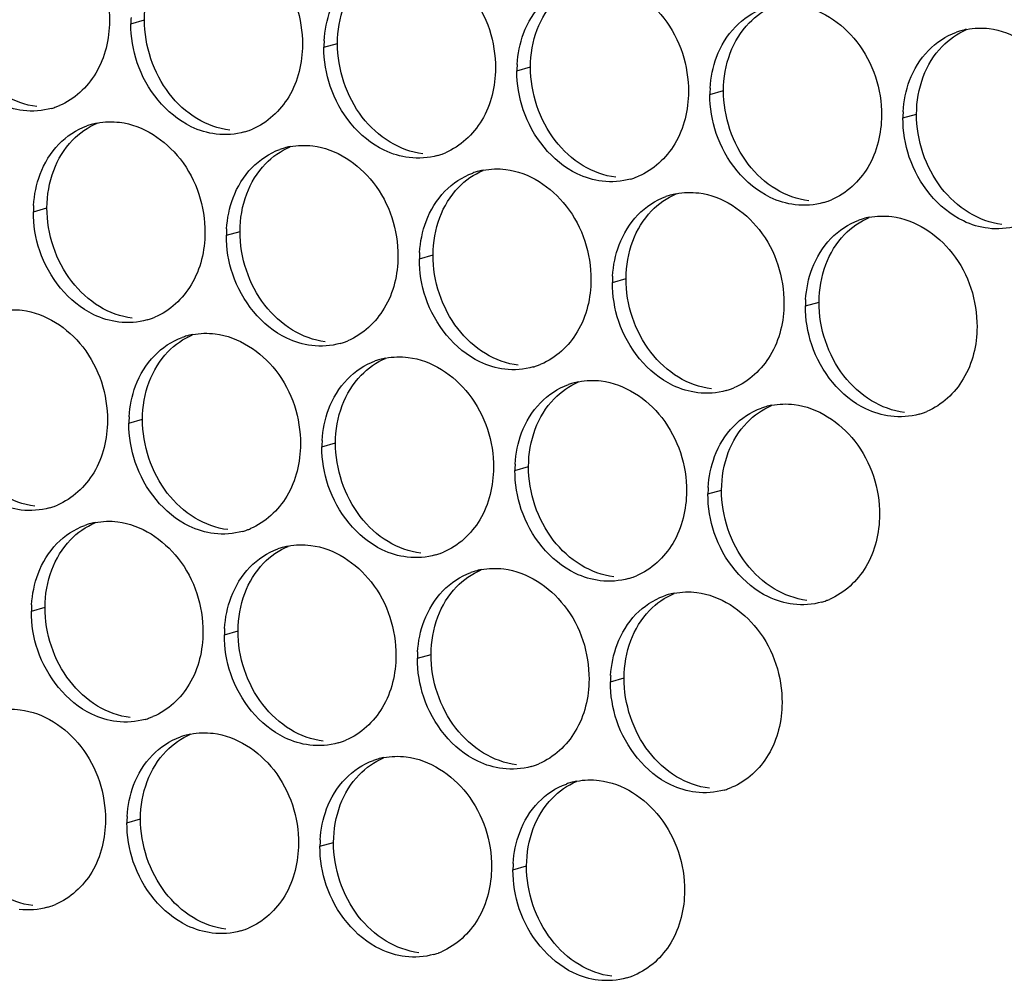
# Paper-space layout '45651_1_3' of a CAD drawing. Header units: millimetres. Extents: x -231 to 594, y 0 to 420.
# Tile 125 of 247: x 100 to 108, y 245 to 253. Entities that reach past the tile are written whole.
import ezdxf

# ---------------------------------------------------------------- set-up
doc = ezdxf.new("R2010")
doc.units = ezdxf.units.MM
doc.header["$LTSCALE"] = 32.67
doc.layers.add('02___PRT_ALL_AXES', color=7, linetype='CONTINUOUS')

psp = doc.layouts.new('45651_1_3')

# ---------------------------------------------------------------- linework, layer by layer
at = {"layer": '02___PRT_ALL_AXES', "color": 7, "linetype": 'CONTINUOUS'}
for p, q in [((101.1306, 252.7816), (101.2378, 252.8122)), ((102.6502, 252.5961), (102.7574, 252.6268)), ((104.1698, 252.4106), (104.277, 252.4413)), ((105.6893, 252.2251), (105.7965, 252.2558)), ((107.2089, 252.0396), (107.3161, 252.0703)), ((100.363, 251.3018), (100.4702, 251.3325)), ((101.8826, 251.1164), (101.9898, 251.147)), ((103.4022, 250.9309), (103.5094, 250.9616)), ((104.9218, 250.7454), (105.029, 250.7761)), ((106.4414, 250.5599), (106.5486, 250.5906)), ((101.115, 249.6367), (101.2222, 249.6673)), ((102.6346, 249.4512), (102.7418, 249.4819)), ((104.1542, 249.2657), (104.2614, 249.2964)), ((105.6738, 249.0802), (105.781, 249.1109)), ((100.3475, 248.157), (100.4547, 248.1876)), ((101.8671, 247.9715), (101.9743, 248.0022)), ((103.3866, 247.786), (103.4938, 247.8167)), ((104.9062, 247.6005), (105.0134, 247.6312)), ((101.0995, 246.4918), (101.2067, 246.5224)), ((102.6191, 246.3063), (102.7263, 246.337)), ((104.1387, 246.1208), (104.2459, 246.1515))]:
    psp.add_line(p, q, dxfattribs=at)
at = {"layer": '02___PRT_ALL_AXES', "color": 3, "linetype": 'CONTINUOUS'}
for centre, radius, start, end in [((102.0224, 252.7771), 0.8918, 176.51802, 179.71686), ((107.8143, 252.2006), 0.5467, 105.94061, 109.76751), ((107.8157, 252.1956), 0.5519, 100.97724, 105.93831), ((103.542, 252.5917), 0.8918, 176.51802, 179.71686), ((105.0616, 252.4062), 0.8918, 176.51802, 179.71686), ((106.5812, 252.2207), 0.8918, 176.51802, 179.71686), ((100.3563, 252.6412), 0.5467, 285.94061, 289.76751), ((100.3558, 252.6425), 0.5481, 289.77289, 292.73686), ((108.1007, 252.0352), 0.8918, 176.51802, 179.71686), ((100.9684, 251.4628), 0.5467, 105.94061, 109.76751), ((100.9698, 251.4578), 0.5519, 100.97724, 105.93831), ((101.8759, 252.4557), 0.5467, 285.94061, 289.76751), ((101.8754, 252.457), 0.5481, 289.77289, 292.73686), ((102.488, 251.2774), 0.5467, 105.94061, 109.76751), ((102.4894, 251.2723), 0.5519, 100.97724, 105.93831), ((103.3955, 252.2702), 0.5467, 285.94061, 289.76751), ((103.395, 252.2715), 0.5481, 289.77289, 292.73686), ((104.009, 251.0869), 0.5519, 100.97724, 105.93831), ((104.0076, 251.0919), 0.5467, 105.94061, 109.76751), ((104.9151, 252.0847), 0.5467, 285.94061, 289.76751), ((104.9146, 252.0861), 0.5481, 289.77289, 292.73686), ((105.5272, 250.9064), 0.5467, 105.94061, 109.76751), ((105.5286, 250.9014), 0.5519, 100.97724, 105.93831), ((106.4341, 251.9006), 0.5481, 289.77289, 292.73686), ((101.2548, 251.2974), 0.8918, 176.51802, 179.71686), ((106.4347, 251.8993), 0.5467, 285.94061, 289.76751), ((107.0468, 250.7209), 0.5467, 105.94061, 109.76751), ((107.0482, 250.7159), 0.5519, 100.97724, 105.93831), ((102.7744, 251.112), 0.8918, 176.51802, 179.71686), ((104.294, 250.9265), 0.8918, 176.51802, 179.71686), ((105.8136, 250.741), 0.8918, 176.51802, 179.71686), ((107.3332, 250.5555), 0.8918, 176.51802, 179.71686), ((101.1084, 250.976), 0.5467, 285.94061, 289.76751), ((101.1078, 250.9773), 0.5481, 289.77289, 292.73686), ((101.7205, 249.7977), 0.5467, 105.94061, 109.76751), ((101.7219, 249.7926), 0.5519, 100.97724, 105.93831), ((102.6279, 250.7905), 0.5467, 285.94061, 289.76751), ((102.6274, 250.7918), 0.5481, 289.77289, 292.73686), ((103.2414, 249.6071), 0.5519, 100.97724, 105.93831), ((103.24, 249.6122), 0.5467, 105.94061, 109.76751), ((104.1475, 250.605), 0.5467, 285.94061, 289.76751), ((104.147, 250.6063), 0.5481, 289.77289, 292.73686), ((104.7596, 249.4267), 0.5467, 105.94061, 109.76751), ((104.761, 249.4217), 0.5519, 100.97724, 105.93831), ((105.6671, 250.4196), 0.5467, 285.94061, 289.76751), ((105.6666, 250.4209), 0.5481, 289.77289, 292.73686), ((106.2792, 249.2412), 0.5467, 105.94061, 109.76751), ((106.2806, 249.2362), 0.5519, 100.97724, 105.93831), ((102.0069, 249.6323), 0.8918, 176.51802, 179.71686), ((107.1867, 250.2341), 0.5467, 285.94061, 289.76751), ((107.1862, 250.2354), 0.5481, 289.77289, 292.73686), ((103.5265, 249.4468), 0.8918, 176.51802, 179.71686), ((105.046, 249.2613), 0.8918, 176.51802, 179.71686), ((106.5656, 249.0758), 0.8918, 176.51802, 179.71686), ((100.3403, 249.4976), 0.5481, 289.77289, 292.73686), ((100.3408, 249.4963), 0.5467, 285.94061, 289.76751), ((100.9529, 248.3179), 0.5467, 105.94061, 109.76751), ((100.9543, 248.3129), 0.5519, 100.97724, 105.93831), ((101.8604, 249.3108), 0.5467, 285.94061, 289.76751), ((101.8598, 249.3121), 0.5481, 289.77289, 292.73686), ((102.4725, 248.1325), 0.5467, 105.94061, 109.76751), ((102.4739, 248.1274), 0.5519, 100.97724, 105.93831), ((103.38, 249.1253), 0.5467, 285.94061, 289.76751), ((103.3794, 249.1266), 0.5481, 289.77289, 292.73686), ((103.9921, 247.947), 0.5467, 105.94061, 109.76751), ((103.9935, 247.942), 0.5519, 100.97724, 105.93831), ((104.8995, 248.9398), 0.5467, 285.94061, 289.76751), ((104.899, 248.9412), 0.5481, 289.77289, 292.73686), ((105.5131, 247.7565), 0.5519, 100.97724, 105.93831), ((105.5116, 247.7615), 0.5467, 105.94061, 109.76751), ((106.4191, 248.7544), 0.5467, 285.94061, 289.76751), ((106.4186, 248.7557), 0.5481, 289.77289, 292.73686), ((101.2393, 248.1525), 0.8918, 176.51802, 179.71686), ((102.7589, 247.9671), 0.8918, 176.51802, 179.71686), ((104.2785, 247.7816), 0.8918, 176.51802, 179.71686), ((105.7981, 247.5961), 0.8918, 176.51802, 179.71686), ((101.0928, 247.8311), 0.5467, 285.94061, 289.76751), ((101.0923, 247.8324), 0.5481, 289.77289, 292.73686), ((101.7049, 246.6528), 0.5467, 105.94061, 109.76751), ((101.7063, 246.6477), 0.5519, 100.97724, 105.93831), ((102.6124, 247.6456), 0.5467, 285.94061, 289.76751), ((102.6119, 247.6469), 0.5481, 289.77289, 292.73686), ((103.2245, 246.4673), 0.5467, 105.94061, 109.76751), ((103.2259, 246.4623), 0.5519, 100.97724, 105.93831), ((104.132, 247.4601), 0.5467, 285.94061, 289.76751), ((104.1315, 247.4615), 0.5481, 289.77289, 292.73686), ((104.7455, 246.2768), 0.5519, 100.97724, 105.93831), ((104.7441, 246.2818), 0.5467, 105.94061, 109.76751), ((105.6516, 247.2747), 0.5467, 285.94061, 289.76751), ((105.651, 247.276), 0.5481, 289.77289, 292.73686), ((101.9913, 246.4874), 0.8918, 176.51802, 179.71686), ((103.5109, 246.3019), 0.8918, 176.51802, 179.71686), ((105.0305, 246.1164), 0.8918, 176.51802, 179.71686), ((100.3253, 246.3514), 0.5467, 285.94061, 289.76751), ((100.3247, 246.3527), 0.5481, 289.77289, 292.73686), ((101.8443, 246.1672), 0.5481, 289.77289, 292.73686), ((101.8448, 246.1659), 0.5467, 285.94061, 289.76751), ((103.3644, 245.9804), 0.5467, 285.94061, 289.76751), ((103.3639, 245.9818), 0.5481, 289.77289, 292.73686), ((104.884, 245.795), 0.5467, 285.94061, 289.76751), ((104.8835, 245.7963), 0.5481, 289.77289, 292.73686)]:
    psp.add_arc(centre, radius, start, end, dxfattribs=at)
for points, knots in [([(100.2903, 253.6708), (100.4746, 253.6483), (100.8379, 253.4072), (100.9628, 253.0062), (100.9617, 252.8022)], [0, 0, 0, 0, 0.476473, 1, 1, 1, 1]), ([(101.8098, 253.4853), (101.9941, 253.4628), (102.3575, 253.2217), (102.4823, 252.8207), (102.4813, 252.6167)], [0, 0, 0, 0, 0.476473, 1, 1, 1, 1]), ([(103.3294, 253.2999), (103.5137, 253.2774), (103.8771, 253.0363), (104.0019, 252.6352), (104.0009, 252.4312)], [0, 0, 0, 0, 0.476473, 1, 1, 1, 1]), ([(104.849, 253.1144), (105.0333, 253.0919), (105.3967, 252.8508), (105.5215, 252.4497), (105.5205, 252.2457)], [0, 0, 0, 0, 0.476473, 1, 1, 1, 1]), ([(106.3686, 252.9289), (106.5529, 252.9064), (106.9163, 252.6653), (107.0411, 252.2643), (107.0401, 252.0603)], [0, 0, 0, 0, 0.476473, 1, 1, 1, 1]), ([(100.9617, 252.8022), (100.961, 252.6609), (100.8981, 252.3847), (100.6855, 252.1863), (100.5677, 252.1369)], [0, 0, 0, 0, 0.525086, 1, 1, 1, 1]), ([(107.8882, 252.7434), (108.0725, 252.7209), (108.4359, 252.4798), (108.5607, 252.0788), (108.5597, 251.8748)], [0, 0, 0, 0, 0.476473, 1, 1, 1, 1]), ([(100.2825, 252.0984), (100.2149, 252.1066), (99.9345, 252.1905), (99.7309, 252.4515), (99.6609, 252.6599)], [0, 0, 0, 0, 0.236458, 1, 1, 1, 1]), ([(102.4813, 252.6167), (102.4806, 252.4754), (102.4176, 252.1992), (102.2051, 252.0009), (102.0872, 251.9515)], [0, 0, 0, 0, 0.525086, 1, 1, 1, 1]), ([(101.8021, 251.9129), (101.7345, 251.9211), (101.4541, 252.005), (101.2505, 252.266), (101.1805, 252.4744)], [0, 0, 0, 0, 0.236458, 1, 1, 1, 1]), ([(104.0009, 252.4312), (104.0002, 252.2899), (103.9372, 252.0137), (103.7247, 251.8154), (103.6068, 251.766)], [0, 0, 0, 0, 0.525086, 1, 1, 1, 1]), ([(103.3217, 251.7274), (103.2541, 251.7357), (102.9737, 251.8195), (102.77, 252.0805), (102.7001, 252.2889)], [0, 0, 0, 0, 0.236458, 1, 1, 1, 1]), ([(105.5205, 252.2457), (105.5198, 252.1044), (105.4568, 251.8282), (105.2443, 251.6299), (105.1264, 251.5805)], [0, 0, 0, 0, 0.525086, 1, 1, 1, 1]), ([(104.8412, 251.5419), (104.7737, 251.5502), (104.4933, 251.634), (104.2896, 251.895), (104.2197, 252.1034)], [0, 0, 0, 0, 0.236458, 1, 1, 1, 1]), ([(107.0401, 252.0603), (107.0394, 251.919), (106.9764, 251.6427), (106.7639, 251.4444), (106.646, 251.395)], [0, 0, 0, 0, 0.525086, 1, 1, 1, 1]), ([(101.0423, 252.0056), (101.2266, 251.9831), (101.59, 251.742), (101.7148, 251.341), (101.7138, 251.137)], [0, 0, 0, 0, 0.476473, 1, 1, 1, 1]), ([(106.3608, 251.3565), (106.2932, 251.3647), (106.0129, 251.4486), (105.8092, 251.7096), (105.7393, 251.918)], [0, 0, 0, 0, 0.236458, 1, 1, 1, 1]), ([(102.5619, 251.8202), (102.7462, 251.7977), (103.1095, 251.5566), (103.2344, 251.1555), (103.2333, 250.9515)], [0, 0, 0, 0, 0.476473, 1, 1, 1, 1]), ([(107.8804, 251.171), (107.8128, 251.1792), (107.5325, 251.2631), (107.3288, 251.5241), (107.2588, 251.7325)], [0, 0, 0, 0, 0.236458, 1, 1, 1, 1]), ([(104.0814, 251.6347), (104.2657, 251.6122), (104.6291, 251.3711), (104.7539, 250.97), (104.7529, 250.766)], [0, 0, 0, 0, 0.476473, 1, 1, 1, 1]), ([(105.601, 251.4492), (105.7853, 251.4267), (106.1487, 251.1856), (106.2735, 250.7845), (106.2725, 250.5805)], [0, 0, 0, 0, 0.476473, 1, 1, 1, 1]), ([(107.1206, 251.2637), (107.3049, 251.2412), (107.6683, 251.0001), (107.7931, 250.5991), (107.7921, 250.3951)], [0, 0, 0, 0, 0.476473, 1, 1, 1, 1]), ([(101.7138, 251.137), (101.7131, 250.9957), (101.6501, 250.7195), (101.4375, 250.5212), (101.3197, 250.4718)], [0, 0, 0, 0, 0.525086, 1, 1, 1, 1]), ([(101.0345, 250.4332), (100.9669, 250.4414), (100.6866, 250.5253), (100.4829, 250.7863), (100.4129, 250.9947)], [0, 0, 0, 0, 0.236458, 1, 1, 1, 1]), ([(103.2333, 250.9515), (103.2327, 250.8102), (103.1697, 250.534), (102.9571, 250.3357), (102.8393, 250.2863)], [0, 0, 0, 0, 0.525086, 1, 1, 1, 1]), ([(102.5541, 250.2477), (102.4865, 250.256), (102.2061, 250.3398), (102.0025, 250.6008), (101.9325, 250.8092)], [0, 0, 0, 0, 0.236458, 1, 1, 1, 1]), ([(104.7529, 250.766), (104.7522, 250.6247), (104.6893, 250.3485), (104.4767, 250.1502), (104.3588, 250.1008)], [0, 0, 0, 0, 0.525086, 1, 1, 1, 1]), ([(104.0737, 250.0622), (104.0061, 250.0705), (103.7257, 250.1543), (103.5221, 250.4153), (103.4521, 250.6237)], [0, 0, 0, 0, 0.236458, 1, 1, 1, 1]), ([(106.2725, 250.5805), (106.2718, 250.4392), (106.2088, 250.163), (105.9963, 249.9647), (105.8784, 249.9153)], [0, 0, 0, 0, 0.525086, 1, 1, 1, 1]), ([(100.2747, 250.5259), (100.459, 250.5034), (100.8224, 250.2623), (100.9472, 249.8613), (100.9462, 249.6573)], [0, 0, 0, 0, 0.476473, 1, 1, 1, 1]), ([(105.5933, 249.8768), (105.5257, 249.885), (105.2453, 249.9689), (105.0417, 250.2299), (104.9717, 250.4383)], [0, 0, 0, 0, 0.236458, 1, 1, 1, 1]), ([(107.7921, 250.3951), (107.7914, 250.2538), (107.7284, 249.9776), (107.5159, 249.7792), (107.398, 249.7299)], [0, 0, 0, 0, 0.525086, 1, 1, 1, 1]), ([(101.7943, 250.3404), (101.9786, 250.318), (102.342, 250.0768), (102.4668, 249.6758), (102.4658, 249.4718)], [0, 0, 0, 0, 0.476473, 1, 1, 1, 1]), ([(107.1128, 249.6913), (107.0453, 249.6995), (106.7649, 249.7834), (106.5612, 250.0444), (106.4913, 250.2528)], [0, 0, 0, 0, 0.236458, 1, 1, 1, 1]), ([(103.3139, 250.155), (103.4982, 250.1325), (103.8616, 249.8914), (103.9864, 249.4903), (103.9854, 249.2863)], [0, 0, 0, 0, 0.476473, 1, 1, 1, 1]), ([(104.8335, 249.9695), (105.0178, 249.947), (105.3811, 249.7059), (105.506, 249.3048), (105.505, 249.1008)], [0, 0, 0, 0, 0.476473, 1, 1, 1, 1]), ([(106.3531, 249.784), (106.5374, 249.7615), (106.9007, 249.5204), (107.0255, 249.1194), (107.0245, 248.9154)], [0, 0, 0, 0, 0.476473, 1, 1, 1, 1]), ([(100.9462, 249.6573), (100.9455, 249.516), (100.8825, 249.2398), (100.67, 249.0414), (100.5521, 248.9921)], [0, 0, 0, 0, 0.525086, 1, 1, 1, 1]), ([(100.2669, 248.9535), (100.1994, 248.9617), (99.919, 249.0456), (99.7153, 249.3066), (99.6454, 249.515)], [0, 0, 0, 0, 0.236458, 1, 1, 1, 1]), ([(102.4658, 249.4718), (102.4651, 249.3305), (102.4021, 249.0543), (102.1896, 248.856), (102.0717, 248.8066)], [0, 0, 0, 0, 0.525086, 1, 1, 1, 1]), ([(101.7865, 248.768), (101.719, 248.7763), (101.4386, 248.8601), (101.2349, 249.1211), (101.165, 249.3295)], [0, 0, 0, 0, 0.236458, 1, 1, 1, 1]), ([(103.9854, 249.2863), (103.9847, 249.145), (103.9217, 248.8688), (103.7092, 248.6705), (103.5913, 248.6211)], [0, 0, 0, 0, 0.525086, 1, 1, 1, 1]), ([(103.3061, 248.5825), (103.2385, 248.5908), (102.9582, 248.6746), (102.7545, 248.9356), (102.6846, 249.144)], [0, 0, 0, 0, 0.236458, 1, 1, 1, 1]), ([(105.505, 249.1008), (105.5043, 248.9595), (105.4413, 248.6833), (105.2287, 248.485), (105.1109, 248.4356)], [0, 0, 0, 0, 0.525086, 1, 1, 1, 1]), ([(104.8257, 248.3971), (104.7581, 248.4053), (104.4777, 248.4891), (104.2741, 248.7502), (104.2041, 248.9586)], [0, 0, 0, 0, 0.236458, 1, 1, 1, 1]), ([(107.0245, 248.9154), (107.0238, 248.7741), (106.9609, 248.4979), (106.7483, 248.2995), (106.6305, 248.2502)], [0, 0, 0, 0, 0.525086, 1, 1, 1, 1]), ([(101.0267, 248.8607), (101.211, 248.8382), (101.5744, 248.5971), (101.6992, 248.1961), (101.6982, 247.9921)], [0, 0, 0, 0, 0.476473, 1, 1, 1, 1]), ([(106.3453, 248.2116), (106.2777, 248.2198), (105.9973, 248.3037), (105.7937, 248.5647), (105.7237, 248.7731)], [0, 0, 0, 0, 0.236458, 1, 1, 1, 1]), ([(102.5463, 248.6753), (102.7306, 248.6528), (103.094, 248.4117), (103.2188, 248.0106), (103.2178, 247.8066)], [0, 0, 0, 0, 0.476473, 1, 1, 1, 1]), ([(104.0659, 248.4898), (104.2502, 248.4673), (104.6136, 248.2262), (104.7384, 247.8251), (104.7374, 247.6211)], [0, 0, 0, 0, 0.476473, 1, 1, 1, 1]), ([(105.5855, 248.3043), (105.7698, 248.2818), (106.1332, 248.0407), (106.258, 247.6397), (106.257, 247.4357)], [0, 0, 0, 0, 0.476473, 1, 1, 1, 1]), ([(101.6982, 247.9921), (101.6975, 247.8508), (101.6345, 247.5746), (101.422, 247.3763), (101.3041, 247.3269)], [0, 0, 0, 0, 0.525086, 1, 1, 1, 1]), ([(101.019, 247.2883), (100.9514, 247.2965), (100.671, 247.3804), (100.4674, 247.6414), (100.3974, 247.8498)], [0, 0, 0, 0, 0.236458, 1, 1, 1, 1]), ([(103.2178, 247.8066), (103.2171, 247.6653), (103.1541, 247.3891), (102.9416, 247.1908), (102.8237, 247.1414)], [0, 0, 0, 0, 0.525086, 1, 1, 1, 1]), ([(102.5385, 247.1028), (102.471, 247.1111), (102.1906, 247.1949), (101.9869, 247.4559), (101.917, 247.6643)], [0, 0, 0, 0, 0.236458, 1, 1, 1, 1]), ([(104.7374, 247.6211), (104.7367, 247.4798), (104.6737, 247.2036), (104.4612, 247.0053), (104.3433, 246.9559)], [0, 0, 0, 0, 0.525086, 1, 1, 1, 1]), ([(104.0581, 246.9173), (103.9906, 246.9256), (103.7102, 247.0094), (103.5065, 247.2705), (103.4366, 247.4789)], [0, 0, 0, 0, 0.236458, 1, 1, 1, 1]), ([(106.257, 247.4357), (106.2563, 247.2944), (106.1933, 247.0181), (105.9808, 246.8198), (105.8629, 246.7704)], [0, 0, 0, 0, 0.525086, 1, 1, 1, 1]), ([(100.2592, 247.381), (100.4435, 247.3585), (100.8069, 247.1174), (100.9317, 246.7164), (100.9307, 246.5124)], [0, 0, 0, 0, 0.476473, 1, 1, 1, 1]), ([(105.5777, 246.7319), (105.5101, 246.7401), (105.2298, 246.824), (105.0261, 247.085), (104.9562, 247.2934)], [0, 0, 0, 0, 0.236458, 1, 1, 1, 1]), ([(101.7788, 247.1956), (101.9631, 247.1731), (102.3264, 246.932), (102.4513, 246.5309), (102.4502, 246.3269)], [0, 0, 0, 0, 0.476473, 1, 1, 1, 1]), ([(103.2983, 247.0101), (103.4826, 246.9876), (103.846, 246.7465), (103.9708, 246.3454), (103.9698, 246.1414)], [0, 0, 0, 0, 0.476473, 1, 1, 1, 1]), ([(104.8179, 246.8246), (105.0022, 246.8021), (105.3656, 246.561), (105.4904, 246.1599), (105.4894, 245.9559)], [0, 0, 0, 0, 0.476473, 1, 1, 1, 1]), ([(100.9307, 246.5124), (100.93, 246.3711), (100.867, 246.0949), (100.6544, 245.8966), (100.5366, 245.8472)], [0, 0, 0, 0, 0.525086, 1, 1, 1, 1]), ([(102.4502, 246.3269), (102.4495, 246.1856), (102.3866, 245.9094), (102.174, 245.7111), (102.0562, 245.6617)], [0, 0, 0, 0, 0.525086, 1, 1, 1, 1]), ([(101.771, 245.6231), (101.7034, 245.6314), (101.423, 245.7152), (101.2194, 245.9762), (101.1494, 246.1846)], [0, 0, 0, 0, 0.236458, 1, 1, 1, 1]), ([(103.9698, 246.1414), (103.9691, 246.0001), (103.9061, 245.7239), (103.6936, 245.5256), (103.5757, 245.4762)], [0, 0, 0, 0, 0.525086, 1, 1, 1, 1]), ([(103.2906, 245.4376), (103.223, 245.4459), (102.9426, 245.5297), (102.739, 245.7907), (102.669, 245.9991)], [0, 0, 0, 0, 0.236458, 1, 1, 1, 1]), ([(105.4894, 245.9559), (105.4887, 245.8147), (105.4257, 245.5384), (105.2132, 245.3401), (105.0953, 245.2907)], [0, 0, 0, 0, 0.525086, 1, 1, 1, 1]), ([(104.8102, 245.2522), (104.7426, 245.2604), (104.4622, 245.3443), (104.2585, 245.6053), (104.1886, 245.8137)], [0, 0, 0, 0, 0.236458, 1, 1, 1, 1])]:
    psp.add_open_spline(points, degree=3, knots=knots, dxfattribs=at)
at = {"layer": '02___PRT_ALL_AXES', "color": 7, "linetype": 'CONTINUOUS'}
for points in [[(101.2378, 252.8122), (101.2383, 252.912), (101.2555, 253.0135), (101.2907, 253.1068)], [(104.3298, 252.7359), (104.3627, 252.823), (104.4128, 252.9061), (104.4775, 252.9731)], [(102.7574, 252.6268), (102.7579, 252.7265), (102.7751, 252.828), (102.8103, 252.9214)], [(105.9971, 252.7876), (106.0515, 252.844), (106.1184, 252.8907), (106.1906, 252.921)], [(101.4328, 252.2321), (101.308, 252.3935), (101.2368, 252.6082), (101.2378, 252.8122)], [(105.8494, 252.5504), (105.8822, 252.6376), (105.9324, 252.7206), (105.9971, 252.7876)], [(104.277, 252.4413), (104.2774, 252.541), (104.2947, 252.6425), (104.3298, 252.7359)], [(107.5167, 252.6021), (107.5711, 252.6585), (107.6379, 252.7053), (107.7102, 252.7355)], [(102.9524, 252.0467), (102.8276, 252.208), (102.7564, 252.4228), (102.7574, 252.6268)], [(107.369, 252.3649), (107.4018, 252.4521), (107.452, 252.5351), (107.5167, 252.6021)], [(105.7965, 252.2558), (105.797, 252.3556), (105.8143, 252.457), (105.8494, 252.5504)], [(104.472, 251.8612), (104.3472, 252.0226), (104.2759, 252.2373), (104.277, 252.4413)], [(107.3161, 252.0703), (107.3166, 252.1701), (107.3339, 252.2715), (107.369, 252.3649)], [(105.9916, 251.6757), (105.8668, 251.8371), (105.7955, 252.0518), (105.7965, 252.2558)], [(100.3897, 252.129), (100.2991, 252.1401), (100.2096, 252.1731), (100.1315, 252.2204)], [(101.6511, 252.035), (101.5673, 252.0858), (101.4928, 252.1546), (101.4328, 252.2321)], [(101.9093, 251.9436), (101.8187, 251.9546), (101.7292, 251.9877), (101.6511, 252.035)], [(103.1707, 251.8495), (103.0868, 251.9003), (103.0124, 251.9691), (102.9524, 252.0467)], [(107.5112, 251.4902), (107.3864, 251.6516), (107.3151, 251.8663), (107.3161, 252.0703)], [(100.6708, 251.8643), (100.7252, 251.9207), (100.792, 251.9675), (100.8643, 251.9977)], [(100.5231, 251.6271), (100.5559, 251.7143), (100.6061, 251.7973), (100.6708, 251.8643)], [(104.6903, 251.664), (104.6064, 251.7148), (104.532, 251.7836), (104.472, 251.8612)], [(102.1904, 251.6788), (102.2448, 251.7352), (102.3116, 251.782), (102.3839, 251.8123)], [(103.4289, 251.7581), (103.3382, 251.7692), (103.2488, 251.8022), (103.1707, 251.8495)], [(100.4702, 251.3325), (100.4707, 251.4323), (100.488, 251.5337), (100.5231, 251.6271)], [(102.0427, 251.4416), (102.0755, 251.5288), (102.1257, 251.6119), (102.1904, 251.6788)], [(103.7099, 251.4934), (103.7644, 251.5497), (103.8312, 251.5965), (103.9035, 251.6268)], [(104.9484, 251.5726), (104.8578, 251.5837), (104.7684, 251.6167), (104.6903, 251.664)], [(106.2099, 251.4785), (106.126, 251.5293), (106.0516, 251.5982), (105.9916, 251.6757)], [(103.5623, 251.2562), (103.5951, 251.3433), (103.6452, 251.4264), (103.7099, 251.4934)], [(106.468, 251.3871), (106.3774, 251.3982), (106.2879, 251.4312), (106.2099, 251.4785)], [(107.7294, 251.2931), (107.6456, 251.3439), (107.5712, 251.4127), (107.5112, 251.4902)], [(101.9898, 251.147), (101.9903, 251.2468), (102.0076, 251.3483), (102.0427, 251.4416)], [(105.2295, 251.3079), (105.284, 251.3642), (105.3508, 251.411), (105.4231, 251.4413)], [(100.6653, 250.7524), (100.5405, 250.9138), (100.4692, 251.1285), (100.4702, 251.3325)], [(103.5094, 250.9616), (103.5099, 251.0613), (103.5271, 251.1628), (103.5623, 251.2562)], [(105.0819, 251.0707), (105.1147, 251.1579), (105.1648, 251.2409), (105.2295, 251.3079)], [(106.7491, 251.1224), (106.8035, 251.1788), (106.8704, 251.2255), (106.9426, 251.2558)], [(107.9876, 251.2017), (107.897, 251.2127), (107.8075, 251.2458), (107.7294, 251.2931)], [(102.1849, 250.567), (102.0601, 250.7283), (101.9888, 250.943), (101.9898, 251.147)], [(106.6015, 250.8852), (106.6343, 250.9724), (106.6844, 251.0554), (106.7491, 251.1224)], [(105.029, 250.7761), (105.0295, 250.8759), (105.0467, 250.9773), (105.0819, 251.0707)], [(103.7045, 250.3815), (103.5796, 250.5428), (103.5084, 250.7576), (103.5094, 250.9616)], [(106.5486, 250.5906), (106.549, 250.6904), (106.5663, 250.7918), (106.6015, 250.8852)], [(105.224, 250.196), (105.0992, 250.3574), (105.028, 250.5721), (105.029, 250.7761)], [(100.8835, 250.5553), (100.7997, 250.6061), (100.7253, 250.6749), (100.6653, 250.7524)], [(101.1417, 250.4639), (101.0511, 250.4749), (100.9616, 250.508), (100.8835, 250.5553)], [(102.4031, 250.3698), (102.3193, 250.4206), (102.2449, 250.4894), (102.1849, 250.567)], [(106.7436, 250.0105), (106.6188, 250.1719), (106.5475, 250.3866), (106.5486, 250.5906)], [(103.9227, 250.1843), (103.8389, 250.2351), (103.7644, 250.3039), (103.7045, 250.3815)], [(101.4228, 250.1991), (101.4772, 250.2555), (101.5441, 250.3023), (101.6163, 250.3325)], [(102.6613, 250.2784), (102.5707, 250.2894), (102.4812, 250.3225), (102.4031, 250.3698)], [(101.2751, 249.9619), (101.3079, 250.0491), (101.3581, 250.1321), (101.4228, 250.1991)], [(104.1809, 250.0929), (104.0903, 250.104), (104.0008, 250.137), (103.9227, 250.1843)], [(105.4423, 249.9988), (105.3584, 250.0496), (105.284, 250.1185), (105.224, 250.196)], [(102.9424, 250.0137), (102.9968, 250.07), (103.0636, 250.1168), (103.1359, 250.1471)], [(102.7947, 249.7765), (102.8275, 249.8636), (102.8777, 249.9467), (102.9424, 250.0137)], [(105.7005, 249.9074), (105.6098, 249.9185), (105.5204, 249.9515), (105.4423, 249.9988)], [(106.9619, 249.8134), (106.878, 249.8642), (106.8036, 249.933), (106.7436, 250.0105)], [(101.2222, 249.6673), (101.2227, 249.7671), (101.24, 249.8686), (101.2751, 249.9619)], [(104.462, 249.8282), (104.5164, 249.8845), (104.5832, 249.9313), (104.6555, 249.9616)], [(102.7418, 249.4819), (102.7423, 249.5816), (102.7596, 249.6831), (102.7947, 249.7765)], [(104.3143, 249.591), (104.3471, 249.6781), (104.3973, 249.7612), (104.462, 249.8282)], [(105.9816, 249.6427), (106.036, 249.6991), (106.1028, 249.7458), (106.1751, 249.7761)], [(107.22, 249.722), (107.1294, 249.733), (107.04, 249.7661), (106.9619, 249.8134)], [(101.4173, 249.0873), (101.2925, 249.2486), (101.2212, 249.4633), (101.2222, 249.6673)], [(105.8339, 249.4055), (105.8667, 249.4927), (105.9169, 249.5757), (105.9816, 249.6427)], [(104.2614, 249.2964), (104.2619, 249.3962), (104.2792, 249.4976), (104.3143, 249.591)], [(102.9369, 248.9018), (102.8121, 249.0631), (102.7408, 249.2779), (102.7418, 249.4819)], [(105.781, 249.1109), (105.7815, 249.2107), (105.7987, 249.3121), (105.8339, 249.4055)], [(104.4565, 248.7163), (104.3317, 248.8777), (104.2604, 249.0924), (104.2614, 249.2964)], [(100.3741, 248.9842), (100.2835, 248.9952), (100.1941, 249.0283), (100.116, 249.0756)], [(101.6356, 248.8901), (101.5517, 248.9409), (101.4773, 249.0097), (101.4173, 249.0873)], [(105.9761, 248.5308), (105.8512, 248.6922), (105.78, 248.9069), (105.781, 249.1109)], [(100.6552, 248.7194), (100.7097, 248.7758), (100.7765, 248.8226), (100.8488, 248.8528)], [(101.8937, 248.7987), (101.8031, 248.8097), (101.7136, 248.8428), (101.6356, 248.8901)], [(103.1552, 248.7046), (103.0713, 248.7554), (102.9969, 248.8242), (102.9369, 248.9018)], [(100.5076, 248.4822), (100.5404, 248.5694), (100.5905, 248.6524), (100.6552, 248.7194)], [(103.4133, 248.6132), (103.3227, 248.6243), (103.2332, 248.6573), (103.1552, 248.7046)], [(104.6747, 248.5191), (104.5909, 248.5699), (104.5165, 248.6387), (104.4565, 248.7163)], [(102.1748, 248.534), (102.2293, 248.5903), (102.2961, 248.6371), (102.3683, 248.6674)], [(102.0272, 248.2968), (102.06, 248.3839), (102.1101, 248.467), (102.1748, 248.534)], [(106.1943, 248.3336), (106.1105, 248.3845), (106.036, 248.4533), (105.9761, 248.5308)], [(100.4547, 248.1876), (100.4552, 248.2874), (100.4724, 248.3889), (100.5076, 248.4822)], [(103.6944, 248.3485), (103.7488, 248.4048), (103.8157, 248.4516), (103.8879, 248.4819)], [(104.9329, 248.4277), (104.8423, 248.4388), (104.7528, 248.4718), (104.6747, 248.5191)], [(101.9743, 248.0022), (101.9748, 248.1019), (101.992, 248.2034), (102.0272, 248.2968)], [(103.5467, 248.1113), (103.5796, 248.1984), (103.6297, 248.2815), (103.6944, 248.3485)], [(105.214, 248.163), (105.2684, 248.2194), (105.3352, 248.2661), (105.4075, 248.2964)], [(106.4525, 248.2423), (106.3619, 248.2533), (106.2724, 248.2863), (106.1943, 248.3336)], [(100.6497, 247.6075), (100.5249, 247.7689), (100.4537, 247.9836), (100.4547, 248.1876)], [(105.0663, 247.9258), (105.0991, 248.013), (105.1493, 248.096), (105.214, 248.163)], [(103.4938, 247.8167), (103.4943, 247.9164), (103.5116, 248.0179), (103.5467, 248.1113)], [(102.1693, 247.4221), (102.0445, 247.5834), (101.9733, 247.7982), (101.9743, 248.0022)], [(105.0134, 247.6312), (105.0139, 247.731), (105.0312, 247.8324), (105.0663, 247.9258)], [(103.6889, 247.2366), (103.5641, 247.398), (103.4928, 247.6127), (103.4938, 247.8167)], [(100.868, 247.4104), (100.7841, 247.4612), (100.7097, 247.53), (100.6497, 247.6075)], [(105.2085, 247.0511), (105.0837, 247.2125), (105.0124, 247.4272), (105.0134, 247.6312)], [(101.1262, 247.319), (101.0355, 247.33), (100.9461, 247.3631), (100.868, 247.4104)], [(102.3876, 247.2249), (102.3037, 247.2757), (102.2293, 247.3445), (102.1693, 247.4221)], [(102.6457, 247.1335), (102.5551, 247.1446), (102.4657, 247.1776), (102.3876, 247.2249)], [(103.9072, 247.0394), (103.8233, 247.0902), (103.7489, 247.159), (103.6889, 247.2366)], [(101.4073, 247.0542), (101.4617, 247.1106), (101.5285, 247.1574), (101.6008, 247.1877)], [(101.2596, 246.817), (101.2924, 246.9042), (101.3426, 246.9873), (101.4073, 247.0542)], [(105.4268, 246.8539), (105.3429, 246.9047), (105.2685, 246.9736), (105.2085, 247.0511)], [(102.9268, 246.8688), (102.9813, 246.9251), (103.0481, 246.9719), (103.1204, 247.0022)], [(104.1653, 246.948), (104.0747, 246.9591), (103.9852, 246.9921), (103.9072, 247.0394)], [(101.2067, 246.5224), (101.2072, 246.6222), (101.2244, 246.7237), (101.2596, 246.817)], [(102.7792, 246.6316), (102.812, 246.7187), (102.8621, 246.8018), (102.9268, 246.8688)], [(104.4464, 246.6833), (104.5009, 246.7397), (104.5677, 246.7864), (104.6399, 246.8167)], [(105.6849, 246.7625), (105.5943, 246.7736), (105.5048, 246.8066), (105.4268, 246.8539)], [(104.2988, 246.4461), (104.3316, 246.5333), (104.3817, 246.6163), (104.4464, 246.6833)], [(102.7263, 246.337), (102.7268, 246.4367), (102.744, 246.5382), (102.7792, 246.6316)], [(101.4018, 245.9424), (101.277, 246.1037), (101.2057, 246.3184), (101.2067, 246.5224)], [(104.2459, 246.1515), (104.2464, 246.2513), (104.2636, 246.3527), (104.2988, 246.4461)], [(102.9213, 245.7569), (102.7965, 245.9183), (102.7253, 246.133), (102.7263, 246.337)], [(104.4409, 245.5714), (104.3161, 245.7328), (104.2449, 245.9475), (104.2459, 246.1515)], [(100.3586, 245.8393), (100.268, 245.8503), (100.1785, 245.8834), (100.1004, 245.9307)], [(101.62, 245.7452), (101.5362, 245.796), (101.4617, 245.8648), (101.4018, 245.9424)], [(101.8782, 245.6538), (101.7876, 245.6649), (101.6981, 245.6979), (101.62, 245.7452)], [(103.1396, 245.5597), (103.0558, 245.6105), (102.9813, 245.6793), (102.9213, 245.7569)], [(103.3978, 245.4683), (103.3072, 245.4794), (103.2177, 245.5124), (103.1396, 245.5597)], [(104.6592, 245.3742), (104.5753, 245.425), (104.5009, 245.4939), (104.4409, 245.5714)], [(104.9174, 245.2828), (104.8267, 245.2939), (104.7373, 245.3269), (104.6592, 245.3742)]]:
    psp.add_open_spline(points, degree=3, dxfattribs=at)
at = {"layer": '02___PRT_ALL_AXES', "color": 3, "linetype": 'CONTINUOUS'}
for points in [[(104.2227, 252.7052), (104.2555, 252.7924), (104.3056, 252.8754), (104.3703, 252.9424)], [(102.6518, 252.6458), (102.6569, 252.7291), (102.6737, 252.8126), (102.7031, 252.8907)], [(105.8899, 252.7569), (105.9507, 252.8199), (106.0274, 252.871), (106.1098, 252.9006)], [(101.1805, 252.4744), (101.1475, 252.5727), (101.1301, 252.6778), (101.1306, 252.7816)], [(105.7422, 252.5197), (105.775, 252.6069), (105.8252, 252.6899), (105.8899, 252.7569)], [(107.4095, 252.5714), (107.4703, 252.6344), (107.547, 252.6855), (107.6294, 252.7151)], [(107.7106, 252.7374), (107.7688, 252.7487), (107.8294, 252.7506), (107.8882, 252.7434)], [(104.1714, 252.4604), (104.1765, 252.5436), (104.1933, 252.6272), (104.2227, 252.7052)], [(102.7001, 252.2889), (102.6671, 252.3873), (102.6497, 252.4923), (102.6502, 252.5961)], [(107.2618, 252.3342), (107.2946, 252.4214), (107.3448, 252.5045), (107.4095, 252.5714)], [(105.691, 252.2749), (105.696, 252.3581), (105.7129, 252.4417), (105.7422, 252.5197)], [(104.2197, 252.1034), (104.1867, 252.2018), (104.1692, 252.3069), (104.1698, 252.4106)], [(107.2106, 252.0894), (107.2156, 252.1726), (107.2324, 252.2562), (107.2618, 252.3342)], [(105.7393, 251.918), (105.7063, 252.0163), (105.6888, 252.1214), (105.6893, 252.2251)], [(100.5065, 252.1155), (100.4345, 252.0949), (100.3568, 252.0893), (100.2825, 252.0984)], [(100.8647, 251.9996), (100.9229, 252.0109), (100.9835, 252.0128), (101.0423, 252.0056)], [(107.2588, 251.7325), (107.2258, 251.8308), (107.2084, 251.9359), (107.2089, 252.0396)], [(100.5636, 251.8336), (100.6244, 251.8966), (100.7011, 251.9477), (100.7835, 251.9773)], [(102.0261, 251.93), (101.9541, 251.9094), (101.8764, 251.9038), (101.8021, 251.9129)], [(100.4159, 251.5964), (100.4487, 251.6836), (100.4989, 251.7667), (100.5636, 251.8336)], [(102.0832, 251.6482), (102.144, 251.7112), (102.2207, 251.7622), (102.3031, 251.7919)], [(102.3843, 251.8142), (102.4425, 251.8254), (102.5031, 251.8273), (102.5619, 251.8202)], [(103.5457, 251.7445), (103.4737, 251.724), (103.396, 251.7183), (103.3217, 251.7274)], [(101.9355, 251.411), (101.9683, 251.4981), (102.0185, 251.5812), (102.0832, 251.6482)], [(103.9039, 251.6287), (103.962, 251.64), (104.0227, 251.6419), (104.0814, 251.6347)], [(100.3647, 251.3516), (100.3697, 251.4348), (100.3865, 251.5184), (100.4159, 251.5964)], [(103.6028, 251.4627), (103.6636, 251.5257), (103.7403, 251.5768), (103.8227, 251.6064)], [(105.0652, 251.559), (104.9932, 251.5385), (104.9156, 251.5329), (104.8412, 251.5419)], [(101.8842, 251.1661), (101.8893, 251.2494), (101.9061, 251.3329), (101.9355, 251.411)], [(103.4551, 251.2255), (103.4879, 251.3127), (103.538, 251.3957), (103.6028, 251.4627)], [(105.1223, 251.2772), (105.1832, 251.3402), (105.2599, 251.3913), (105.3423, 251.4209)], [(105.4235, 251.4432), (105.4816, 251.4545), (105.5423, 251.4564), (105.601, 251.4492)], [(106.5848, 251.3736), (106.5128, 251.353), (106.4352, 251.3474), (106.3608, 251.3565)], [(100.4129, 250.9947), (100.3799, 251.093), (100.3625, 251.1981), (100.363, 251.3018)], [(104.9747, 251.04), (105.0075, 251.1272), (105.0576, 251.2102), (105.1223, 251.2772)], [(106.6419, 251.0917), (106.7028, 251.1547), (106.7795, 251.2058), (106.8619, 251.2354)], [(106.9431, 251.2577), (107.0012, 251.269), (107.0618, 251.2709), (107.1206, 251.2637)], [(103.4038, 250.9806), (103.4089, 251.0639), (103.4257, 251.1475), (103.4551, 251.2255)], [(108.1044, 251.1881), (108.0324, 251.1675), (107.9547, 251.1619), (107.8804, 251.171)], [(101.9325, 250.8092), (101.8995, 250.9076), (101.8821, 251.0126), (101.8826, 251.1164)], [(106.4943, 250.8545), (106.5271, 250.9417), (106.5772, 251.0247), (106.6419, 251.0917)], [(104.9234, 250.7952), (104.9285, 250.8784), (104.9453, 250.962), (104.9747, 251.04)], [(103.4521, 250.6237), (103.4191, 250.7221), (103.4017, 250.8272), (103.4022, 250.9309)], [(106.443, 250.6097), (106.4481, 250.6929), (106.4649, 250.7765), (106.4943, 250.8545)], [(104.9717, 250.4383), (104.9387, 250.5366), (104.9213, 250.6417), (104.9218, 250.7454)], [(106.4913, 250.2528), (106.4583, 250.3511), (106.4408, 250.4562), (106.4414, 250.5599)], [(100.0972, 250.5199), (100.1553, 250.5312), (100.2159, 250.5331), (100.2747, 250.5259)], [(101.2585, 250.4503), (101.1865, 250.4297), (101.1088, 250.4241), (101.0345, 250.4332)], [(101.3156, 250.1685), (101.3764, 250.2315), (101.4531, 250.2825), (101.5356, 250.3121)], [(101.6168, 250.3345), (101.6749, 250.3457), (101.7355, 250.3476), (101.7943, 250.3404)], [(102.7781, 250.2648), (102.7061, 250.2442), (102.6284, 250.2386), (102.5541, 250.2477)], [(101.1679, 249.9313), (101.2008, 250.0184), (101.2509, 250.1015), (101.3156, 250.1685)], [(103.1363, 250.149), (103.1945, 250.1603), (103.2551, 250.1621), (103.3139, 250.155)], [(102.8352, 249.983), (102.896, 250.046), (102.9727, 250.097), (103.0551, 250.1267)], [(104.2977, 250.0793), (104.2257, 250.0588), (104.148, 250.0532), (104.0737, 250.0622)], [(101.1167, 249.6864), (101.1217, 249.7696), (101.1386, 249.8532), (101.1679, 249.9313)], [(102.6875, 249.7458), (102.7203, 249.8329), (102.7705, 249.916), (102.8352, 249.983)], [(104.3548, 249.7975), (104.4156, 249.8605), (104.4923, 249.9116), (104.5747, 249.9412)], [(104.6559, 249.9635), (104.7141, 249.9748), (104.7747, 249.9767), (104.8335, 249.9695)], [(105.8173, 249.8939), (105.7453, 249.8733), (105.6676, 249.8677), (105.5933, 249.8768)], [(104.2071, 249.5603), (104.2399, 249.6475), (104.2901, 249.7305), (104.3548, 249.7975)], [(106.1755, 249.778), (106.2336, 249.7893), (106.2943, 249.7912), (106.3531, 249.784)], [(102.6363, 249.5009), (102.6413, 249.5842), (102.6581, 249.6677), (102.6875, 249.7458)], [(105.8744, 249.612), (105.9352, 249.675), (106.0119, 249.7261), (106.0943, 249.7557)], [(107.3368, 249.7084), (107.2648, 249.6878), (107.1872, 249.6822), (107.1128, 249.6913)], [(101.165, 249.3295), (101.132, 249.4278), (101.1145, 249.5329), (101.115, 249.6367)], [(105.7267, 249.3748), (105.7595, 249.462), (105.8097, 249.545), (105.8744, 249.612)], [(104.1558, 249.3155), (104.1609, 249.3987), (104.1777, 249.4823), (104.2071, 249.5603)], [(102.6846, 249.144), (102.6515, 249.2424), (102.6341, 249.3475), (102.6346, 249.4512)], [(105.6754, 249.13), (105.6805, 249.2132), (105.6973, 249.2968), (105.7267, 249.3748)], [(104.2041, 248.9586), (104.1711, 249.0569), (104.1537, 249.162), (104.1542, 249.2657)], [(105.7237, 248.7731), (105.6907, 248.8714), (105.6733, 248.9765), (105.6738, 249.0802)], [(100.4909, 248.9706), (100.4189, 248.95), (100.3413, 248.9444), (100.2669, 248.9535)], [(100.548, 248.6888), (100.6089, 248.7517), (100.6856, 248.8028), (100.768, 248.8324)], [(100.8492, 248.8548), (100.9073, 248.866), (100.968, 248.8679), (101.0267, 248.8607)], [(102.0105, 248.7851), (101.9385, 248.7645), (101.8609, 248.7589), (101.7865, 248.768)], [(100.4004, 248.4516), (100.4332, 248.5387), (100.4833, 248.6218), (100.548, 248.6888)], [(102.3688, 248.6693), (102.4269, 248.6806), (102.4875, 248.6824), (102.5463, 248.6753)], [(102.0676, 248.5033), (102.1285, 248.5663), (102.2052, 248.6173), (102.2876, 248.647)], [(103.5301, 248.5996), (103.4581, 248.5791), (103.3804, 248.5735), (103.3061, 248.5825)], [(100.3491, 248.2067), (100.3542, 248.2899), (100.371, 248.3735), (100.4004, 248.4516)], [(101.92, 248.2661), (101.9528, 248.3532), (102.0029, 248.4363), (102.0676, 248.5033)], [(103.5872, 248.3178), (103.648, 248.3808), (103.7247, 248.4319), (103.8072, 248.4615)], [(103.8884, 248.4838), (103.9465, 248.4951), (104.0071, 248.497), (104.0659, 248.4898)], [(105.0497, 248.4142), (104.9777, 248.3936), (104.9, 248.388), (104.8257, 248.3971)], [(103.4395, 248.0806), (103.4724, 248.1678), (103.5225, 248.2508), (103.5872, 248.3178)], [(105.408, 248.2983), (105.4661, 248.3096), (105.5267, 248.3115), (105.5855, 248.3043)], [(101.8687, 248.0212), (101.8738, 248.1045), (101.8906, 248.188), (101.92, 248.2661)], [(105.1068, 248.1323), (105.1676, 248.1953), (105.2443, 248.2464), (105.3267, 248.276)], [(106.5693, 248.2287), (106.4973, 248.2081), (106.4196, 248.2025), (106.3453, 248.2116)], [(100.3974, 247.8498), (100.3644, 247.9481), (100.347, 248.0532), (100.3475, 248.157)], [(103.3883, 247.8358), (103.3933, 247.919), (103.4102, 248.0026), (103.4395, 248.0806)], [(104.9591, 247.8951), (104.9919, 247.9823), (105.0421, 248.0653), (105.1068, 248.1323)], [(101.917, 247.6643), (101.884, 247.7627), (101.8666, 247.8678), (101.8671, 247.9715)], [(104.9079, 247.6503), (104.9129, 247.7335), (104.9298, 247.8171), (104.9591, 247.8951)], [(103.4366, 247.4789), (103.4036, 247.5772), (103.3861, 247.6823), (103.3866, 247.786)], [(104.9562, 247.2934), (104.9231, 247.3917), (104.9057, 247.4968), (104.9062, 247.6005)], [(100.0816, 247.375), (100.1398, 247.3863), (100.2004, 247.3882), (100.2592, 247.381)], [(101.243, 247.3054), (101.171, 247.2848), (101.0933, 247.2792), (101.019, 247.2883)], [(101.6012, 247.1896), (101.6594, 247.2008), (101.72, 247.2027), (101.7788, 247.1956)], [(101.3001, 247.0236), (101.3609, 247.0866), (101.4376, 247.1376), (101.52, 247.1673)], [(102.7625, 247.1199), (102.6905, 247.0994), (102.6129, 247.0937), (102.5385, 247.1028)], [(101.1524, 246.7864), (101.1852, 246.8735), (101.2354, 246.9566), (101.3001, 247.0236)], [(102.8196, 246.8381), (102.8805, 246.9011), (102.9572, 246.9522), (103.0396, 246.9818)], [(103.1208, 247.0041), (103.1789, 247.0154), (103.2396, 247.0173), (103.2983, 247.0101)], [(104.2821, 246.9345), (104.2101, 246.9139), (104.1325, 246.9083), (104.0581, 246.9173)], [(102.672, 246.6009), (102.7048, 246.6881), (102.7549, 246.7711), (102.8196, 246.8381)], [(104.6404, 246.8186), (104.6985, 246.8299), (104.7591, 246.8318), (104.8179, 246.8246)], [(101.1011, 246.5415), (101.1062, 246.6248), (101.123, 246.7083), (101.1524, 246.7864)], [(104.3392, 246.6526), (104.4001, 246.7156), (104.4768, 246.7667), (104.5592, 246.7963)], [(105.8017, 246.749), (105.7297, 246.7284), (105.652, 246.7228), (105.5777, 246.7319)], [(102.6207, 246.3561), (102.6258, 246.4393), (102.6426, 246.5229), (102.672, 246.6009)], [(104.1916, 246.4154), (104.2244, 246.5026), (104.2745, 246.5856), (104.3392, 246.6526)], [(101.1494, 246.1846), (101.1164, 246.283), (101.099, 246.388), (101.0995, 246.4918)], [(104.1403, 246.1706), (104.1454, 246.2538), (104.1622, 246.3374), (104.1916, 246.4154)], [(102.669, 245.9991), (102.636, 246.0975), (102.6186, 246.2026), (102.6191, 246.3063)], [(104.1886, 245.8137), (104.1556, 245.912), (104.1382, 246.0171), (104.1387, 246.1208)], [(100.4754, 245.8257), (100.4034, 245.8051), (100.3257, 245.7995), (100.2514, 245.8086)], [(101.995, 245.6402), (101.923, 245.6197), (101.8453, 245.614), (101.771, 245.6231)], [(103.5146, 245.4547), (103.4426, 245.4342), (103.3649, 245.4286), (103.2906, 245.4376)], [(105.0342, 245.2693), (104.9621, 245.2487), (104.8845, 245.2431), (104.8102, 245.2522)]]:
    psp.add_open_spline(points, degree=3, dxfattribs=at)

doc.saveas('drawing.dxf')
